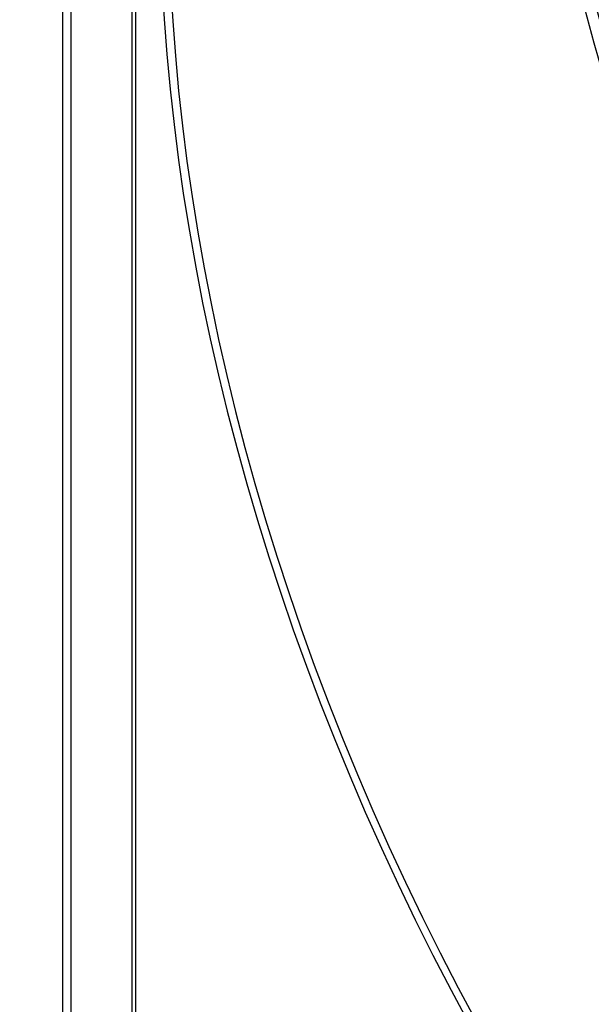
# Model space of a CAD drawing. Header units: millimetres. Extents: x -261 to 249, y -324 to 318.
# Tile 16 of 89: x -261 to -203, y -100 to 0. Entities that reach past the tile are written whole.
import ezdxf

# ---------------------------------------------------------------- set-up
doc = ezdxf.new("R2010")
doc.units = ezdxf.units.MM
doc.layers.add('MAIN-1', color=7, linetype='Continuous')
doc.layers.add('MAIN-2', color=7, linetype='Continuous')

msp = doc.modelspace()

# ---------------------------------------------------------------- linework, layer by layer
at = {"layer": 'MAIN-1'}
for p, q in [((-249.049, 302.546), (-249.049, -159.912)), ((-256.415, -166.157), (-256.415, 298.033)), ((-255.549, -165.541), (-255.549, 296.917))]:
    msp.add_line(p, q, dxfattribs=at)
for centre, major_axis, ratio, start_param, end_param in [((-50, -43.301), (-148.606, 171.596), 0.75, 0, 2.284521), ((-50, -43.301), (147.952, -170.84), 0.75, -3.141592, -0.857072), ((-8.25, -7.145), (-147.952, 170.84), 0.75, 0.713724, 1.414561), ((-278.358, 38.282), (-235.029, -2.236), 0.639927, 1.891266, 2.438799), ((-278.35, 37.514), (-235.029, -2.236), 0.639927, 1.891266, 2.438799)]:
    msp.add_ellipse(centre, major_axis=major_axis, ratio=ratio, start_param=start_param, end_param=end_param, dxfattribs=at)
at = {"layer": 'MAIN-2'}
msp.add_line((-249.415, 304.095), (-249.415, -160.095), dxfattribs=at)
for centre, major_axis, start_param, end_param in [((0, 0), (-158.754, 183.313), -2.427868, 0.713724), ((10.152, 8.792), (-163.487, 188.778), 0.713724, 1.473422), ((4.652, 4.029), (-163.487, 188.778), 0.713724, 1.473422), ((4.652, 4.029), (162.007, -187.07), -2.427868, -1.667819), ((-0.5, -0.433), (159.408, -184.069), -2.427868, -0.370263), ((0, 0), (-158.754, 183.313), 0.713724, 3.855317), ((-8.75, -7.578), (-148.606, 171.596), 0.713724, 2.284521)]:
    msp.add_ellipse(centre, major_axis=major_axis, ratio=0.75, start_param=start_param, end_param=end_param, dxfattribs=at)

doc.saveas('drawing.dxf')
